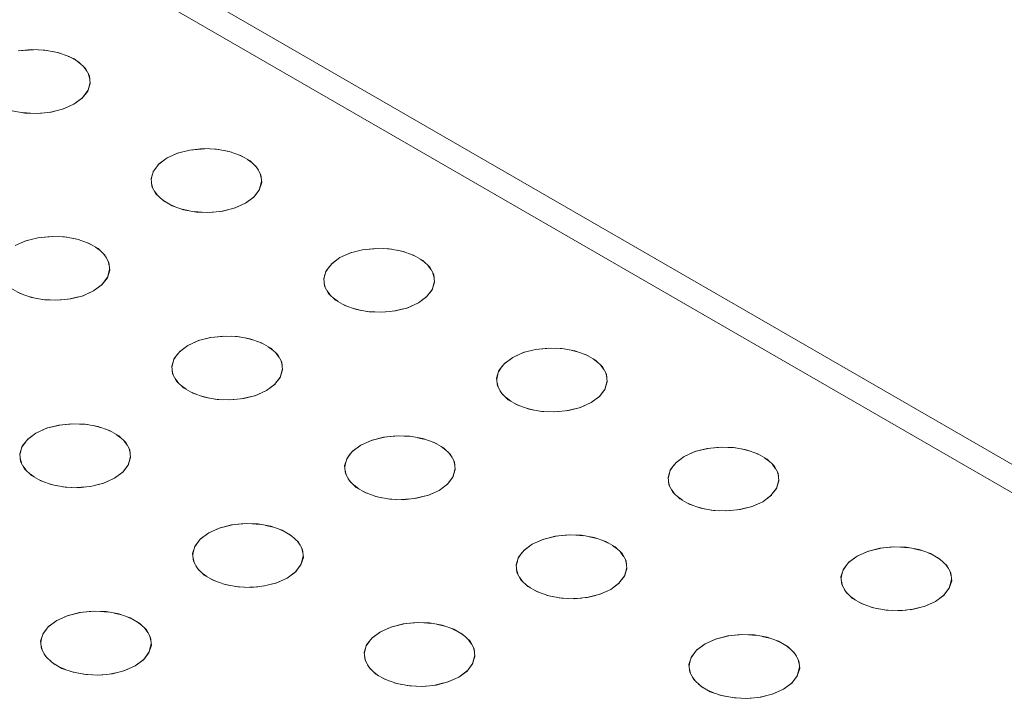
# Model space of a CAD drawing. Header units: millimetres. Extents: x 2 to 902, y -447 to 199.
# Tile 19 of 256: x 33.917 to 34.613, y 43.199 to 43.682. Entities that reach past the tile are written whole.
import ezdxf

# ---------------------------------------------------------------- set-up
doc = ezdxf.new("R2010")
doc.units = ezdxf.units.MM
doc.header["$MEASUREMENT"] = 0
doc.layers.add('IFC-Elemento construtivo genérico-Contorno', color=253, linetype='Continuous', lineweight=5)

msp = doc.modelspace()

# ---------------------------------------------------------------- linework, layer by layer
at = {"layer": 'IFC-Elemento construtivo genérico-Contorno', "color": 7, "lineweight": 5}
for p, q in [((32.86085, 44.38273), (35.21644, 43.02273)), ((32.86085, 44.36273), (35.1818, 43.02273)), ((33.91613, 43.66034), (33.92543, 43.66132)), ((33.91613, 43.66034), (33.9268, 43.66127)), ((33.92543, 43.66132), (33.93486, 43.66099)), ((33.93072, 43.66114), (33.93649, 43.6607)), ((33.93486, 43.66099), (33.94387, 43.65936)), ((33.94052, 43.65997), (33.94565, 43.65875)), ((33.94387, 43.65936), (33.95197, 43.65655)), ((33.9494, 43.65744), (33.95551, 43.65473)), ((33.95197, 43.65655), (33.95865, 43.65269)), ((33.95551, 43.65473), (33.9602, 43.65121)), ((33.95865, 43.65269), (33.96353, 43.64802)), ((33.96245, 43.64905), (33.96457, 43.64606)), ((33.96353, 43.64802), (33.96634, 43.64282)), ((33.96682, 43.63815), (33.96521, 43.63201)), ((33.96692, 43.63737), (33.96521, 43.63201)), ((33.96583, 43.64376), (33.96659, 43.64045)), ((33.96634, 43.64282), (33.96692, 43.63737)), ((33.96538, 43.63251), (33.96132, 43.62702)), ((33.96521, 43.63201), (33.96132, 43.62702)), ((33.96173, 43.62742), (33.9555, 43.62273)), ((33.96132, 43.62702), (33.9555, 43.62273)), ((33.9117, 43.61809), (33.92073, 43.61648)), ((33.91916, 43.61676), (33.92473, 43.61634)), ((33.92891, 43.61619), (33.93474, 43.61663)), ((33.93016, 43.61615), (33.93945, 43.61713)), ((33.93793, 43.61688), (33.94456, 43.61846)), ((33.93945, 43.61713), (33.94806, 43.61937)), ((33.94738, 43.61913), (33.9555, 43.62273)), ((33.94806, 43.61937), (33.9555, 43.62273)), ((33.92073, 43.61648), (33.93016, 43.61615)), ((34.02875, 43.58809), (34.03827, 43.59043)), ((34.02875, 43.58809), (34.03738, 43.59034)), ((34.03738, 43.59034), (34.04667, 43.59132)), ((34.03738, 43.59034), (34.04804, 43.59127)), ((34.04667, 43.59132), (34.0561, 43.59099)), ((34.05196, 43.59114), (34.05774, 43.5907)), ((34.0561, 43.59099), (34.06512, 43.58936)), ((34.06177, 43.58997), (34.06689, 43.58875)), ((34.06512, 43.58936), (34.07321, 43.58655)), ((34.02132, 43.58473), (34.01509, 43.58004)), ((34.02132, 43.58473), (34.01549, 43.58044)), ((34.02132, 43.58473), (34.02943, 43.58833)), ((34.02132, 43.58473), (34.02875, 43.58809)), ((34.07065, 43.58744), (34.07501, 43.58551)), ((34.07321, 43.58655), (34.07989, 43.58269)), ((34.07809, 43.58373), (34.08144, 43.58121)), ((34.07989, 43.58269), (34.08477, 43.57802)), ((34.01162, 43.57547), (34.00992, 43.5701)), ((34.01399, 43.57851), (34.01118, 43.57459)), ((34.01549, 43.58044), (34.01162, 43.57547)), ((34.08369, 43.57905), (34.08582, 43.57606)), ((34.08477, 43.57802), (34.08759, 43.57282)), ((34.00992, 43.5701), (34.01048, 43.56466)), ((34.01077, 43.57279), (34.01, 43.56937)), ((34.08807, 43.56815), (34.08645, 43.56201)), ((34.08707, 43.57376), (34.08783, 43.57045)), ((34.08759, 43.57282), (34.08816, 43.56737)), ((34.01024, 43.567), (34.01097, 43.56375)), ((34.01048, 43.56466), (34.01329, 43.55944)), ((34.01225, 43.56137), (34.0144, 43.55837)), ((34.08662, 43.56251), (34.08256, 43.55702)), ((34.08645, 43.56201), (34.08256, 43.55702)), ((34.08816, 43.56737), (34.08645, 43.56201)), ((34.01329, 43.55944), (34.01819, 43.55478)), ((34.01659, 43.55629), (34.01999, 43.55374)), ((34.01819, 43.55478), (34.02487, 43.55092)), ((34.08297, 43.55742), (34.07674, 43.55273)), ((34.08256, 43.55702), (34.07674, 43.55273)), ((34.02307, 43.55196), (34.02748, 43.55)), ((34.02487, 43.55092), (34.03295, 43.54809)), ((34.03108, 43.54874), (34.03629, 43.54749)), ((34.03295, 43.54809), (34.04197, 43.54648)), ((34.0514, 43.54615), (34.06069, 43.54713)), ((34.05918, 43.54688), (34.0658, 43.54846)), ((34.06069, 43.54713), (34.0693, 43.54937)), ((34.06863, 43.54913), (34.07674, 43.55273)), ((34.0693, 43.54937), (34.07674, 43.55273)), ((34.0404, 43.54676), (34.04597, 43.54634)), ((34.04197, 43.54648), (34.0514, 43.54615)), ((34.05015, 43.54619), (34.05598, 43.54663)), ((33.91393, 43.52273), (33.92204, 43.52632)), ((33.91393, 43.52273), (33.92136, 43.52609)), ((33.92136, 43.52609), (33.93084, 43.52843)), ((33.92136, 43.52609), (33.92999, 43.52834)), ((33.92999, 43.52834), (33.93928, 43.52932)), ((33.92999, 43.52834), (33.94065, 43.52927)), ((33.93928, 43.52932), (33.94871, 43.52899)), ((33.94457, 43.52914), (33.95035, 43.52869)), ((33.94871, 43.52899), (33.95773, 43.52736)), ((33.95438, 43.52797), (33.9595, 43.52675)), ((33.95773, 43.52736), (33.96582, 43.52454)), ((33.96326, 43.52544), (33.96762, 43.5235)), ((33.96582, 43.52454), (33.9725, 43.52069)), ((33.9707, 43.52173), (33.97405, 43.51921)), ((33.9725, 43.52069), (33.97738, 43.51601)), ((34.15085, 43.5176), (34.16036, 43.51994)), ((34.15085, 43.5176), (34.15947, 43.51985)), ((34.15947, 43.51985), (34.16877, 43.52083)), ((34.15947, 43.51985), (34.17013, 43.52078)), ((34.16877, 43.52083), (34.1782, 43.5205)), ((34.1741, 43.52064), (34.17983, 43.5202)), ((34.1782, 43.5205), (34.18721, 43.51887)), ((34.18385, 43.51948), (34.18899, 43.51826)), ((33.9763, 43.51705), (33.97843, 43.51406)), ((33.97738, 43.51601), (33.9802, 43.51081)), ((34.14341, 43.51424), (34.13718, 43.50955)), ((34.14341, 43.51424), (34.13759, 43.50994)), ((34.14341, 43.51424), (34.15152, 43.51784)), ((34.14341, 43.51424), (34.15085, 43.5176)), ((34.18721, 43.51887), (34.1953, 43.51606)), ((34.19274, 43.51695), (34.19711, 43.51501)), ((34.1953, 43.51606), (34.20199, 43.5122)), ((34.20018, 43.51324), (34.20354, 43.51072)), ((34.20199, 43.5122), (34.20686, 43.50753)), ((33.98068, 43.50614), (33.97906, 43.5)), ((33.98077, 43.50537), (33.97906, 43.5)), ((33.97968, 43.51176), (33.98044, 43.50845)), ((33.9802, 43.51081), (33.98077, 43.50537)), ((34.13603, 43.50795), (34.13327, 43.5041)), ((34.13759, 43.50994), (34.13371, 43.50497)), ((34.20579, 43.50856), (34.20792, 43.50559)), ((34.20686, 43.50753), (34.20969, 43.50232)), ((33.97917, 43.50043), (33.97517, 43.49502)), ((33.97906, 43.5), (33.97517, 43.49502)), ((34.13371, 43.50497), (34.13201, 43.49961)), ((34.13201, 43.49961), (34.13258, 43.49416)), ((34.13286, 43.50228), (34.13208, 43.49888)), ((34.20917, 43.50327), (34.20993, 43.49995)), ((34.20969, 43.50232), (34.21025, 43.49688)), ((33.9108, 43.49278), (33.91748, 43.48892)), ((33.97558, 43.49541), (33.96935, 43.49073)), ((33.97517, 43.49502), (33.96935, 43.49073)), ((34.13234, 43.49649), (34.13307, 43.49326)), ((34.13258, 43.49416), (34.13538, 43.48895)), ((34.20871, 43.49203), (34.20466, 43.48653)), ((34.20855, 43.49151), (34.20466, 43.48653)), ((34.21018, 43.49766), (34.20855, 43.49151)), ((34.21025, 43.49688), (34.20855, 43.49151)), ((33.91567, 43.48996), (33.92009, 43.488)), ((33.91748, 43.48892), (33.92555, 43.48609)), ((33.92369, 43.48674), (33.9289, 43.48549)), ((33.92555, 43.48609), (33.93458, 43.48448)), ((33.93301, 43.48476), (33.93858, 43.48433)), ((33.93458, 43.48448), (33.94401, 43.48415)), ((33.94276, 43.48419), (33.94859, 43.48463)), ((33.94401, 43.48415), (33.9533, 43.48513)), ((33.95178, 43.48487), (33.95841, 43.48646)), ((33.9533, 43.48513), (33.96191, 43.48737)), ((33.96124, 43.48713), (33.96935, 43.49073)), ((33.96191, 43.48737), (33.96935, 43.49073)), ((34.13434, 43.49088), (34.13649, 43.48788)), ((34.13538, 43.48895), (34.14028, 43.48429)), ((34.13868, 43.4858), (34.14208, 43.48325)), ((34.20506, 43.48692), (34.19883, 43.48224)), ((34.20466, 43.48653), (34.19883, 43.48224)), ((34.14028, 43.48429), (34.14696, 43.48043)), ((34.14516, 43.48147), (34.14958, 43.47951)), ((34.14696, 43.48043), (34.15504, 43.4776)), ((34.15318, 43.47825), (34.15838, 43.477)), ((34.15504, 43.4776), (34.16407, 43.47598)), ((34.18127, 43.47639), (34.18807, 43.47801)), ((34.18279, 43.47664), (34.1914, 43.47888)), ((34.19072, 43.47864), (34.19883, 43.48224)), ((34.1914, 43.47888), (34.19883, 43.48224)), ((34.1625, 43.47627), (34.16809, 43.47585)), ((34.16407, 43.47598), (34.1735, 43.47566)), ((34.17224, 43.4757), (34.17813, 43.47615)), ((34.1735, 43.47566), (34.18279, 43.47664)), ((34.04346, 43.4556), (34.05294, 43.45794)), ((34.04346, 43.4556), (34.05208, 43.45785)), ((34.05208, 43.45785), (34.06138, 43.45883)), ((34.05208, 43.45785), (34.06274, 43.45878)), ((34.06138, 43.45883), (34.07081, 43.4585)), ((34.06671, 43.45864), (34.07244, 43.4582)), ((34.07081, 43.4585), (34.07982, 43.45687)), ((34.07646, 43.45748), (34.0816, 43.45625)), ((34.07982, 43.45687), (34.08791, 43.45405)), ((34.03602, 43.45223), (34.02979, 43.44755)), ((34.03602, 43.45223), (34.0302, 43.44794)), ((34.03602, 43.45223), (34.04413, 43.45583)), ((34.03602, 43.45223), (34.04346, 43.4556)), ((34.08535, 43.45495), (34.08972, 43.45301)), ((34.08791, 43.45405), (34.09459, 43.4502)), ((34.09279, 43.45124), (34.09615, 43.44871)), ((34.09459, 43.4502), (34.09947, 43.44552)), ((34.28157, 43.44935), (34.29086, 43.45034)), ((34.28157, 43.44935), (34.29221, 43.45028)), ((34.29086, 43.45034), (34.3003, 43.45001)), ((34.2962, 43.45015), (34.30193, 43.44971)), ((34.3003, 43.45001), (34.3093, 43.44838)), ((34.02632, 43.44297), (34.02462, 43.43761)), ((34.02864, 43.44595), (34.02588, 43.44209)), ((34.0302, 43.44794), (34.02632, 43.44297)), ((34.0984, 43.44655), (34.10053, 43.44358)), ((34.09947, 43.44552), (34.10229, 43.44032)), ((34.26551, 43.44375), (34.25928, 43.43906)), ((34.26551, 43.44375), (34.25968, 43.43945)), ((34.26551, 43.44375), (34.27362, 43.44734)), ((34.26551, 43.44375), (34.27294, 43.44711)), ((34.27294, 43.44711), (34.28244, 43.44944)), ((34.27294, 43.44711), (34.28157, 43.44935)), ((34.30592, 43.44899), (34.31109, 43.44776)), ((34.3093, 43.44838), (34.3174, 43.44556)), ((34.31483, 43.44646), (34.3192, 43.44452)), ((34.3174, 43.44556), (34.32408, 43.44171)), ((34.32228, 43.44275), (34.32563, 43.44023)), ((34.02462, 43.43761), (34.02519, 43.43216)), ((34.02547, 43.44028), (34.02469, 43.43688)), ((34.10279, 43.43566), (34.10116, 43.42951)), ((34.10178, 43.44126), (34.10254, 43.43795)), ((34.10229, 43.44032), (34.10286, 43.43488)), ((34.25815, 43.43749), (34.25537, 43.4336)), ((34.25968, 43.43945), (34.25581, 43.43448)), ((34.32408, 43.44171), (34.32896, 43.43703)), ((34.32788, 43.43807), (34.33001, 43.43508)), ((34.32896, 43.43703), (34.33178, 43.43183)), ((34.02495, 43.43449), (34.02568, 43.43126)), ((34.02519, 43.43216), (34.02799, 43.42695)), ((34.02695, 43.42888), (34.0291, 43.42588)), ((34.10132, 43.43001), (34.09727, 43.42453)), ((34.10116, 43.42951), (34.09727, 43.42453)), ((34.10286, 43.43488), (34.10116, 43.42951)), ((34.25581, 43.43448), (34.25411, 43.42912)), ((34.25411, 43.42912), (34.25468, 43.42367)), ((34.25494, 43.43176), (34.25418, 43.42839)), ((34.33125, 43.43278), (34.33204, 43.42944)), ((34.33178, 43.43183), (34.33235, 43.42639)), ((34.02799, 43.42695), (34.03289, 43.42229)), ((34.03129, 43.42379), (34.03469, 43.42124)), ((34.03289, 43.42229), (34.03957, 43.41843)), ((34.09767, 43.42492), (34.09144, 43.42024)), ((34.09727, 43.42453), (34.09144, 43.42024)), ((34.25443, 43.42598), (34.25516, 43.42276)), ((34.25468, 43.42367), (34.25748, 43.41846)), ((34.33226, 43.42718), (34.33065, 43.42102)), ((34.33235, 43.42639), (34.33065, 43.42102)), ((34.03777, 43.41947), (34.04219, 43.4175)), ((34.03957, 43.41843), (34.04765, 43.4156)), ((34.04579, 43.41625), (34.05099, 43.415)), ((34.04765, 43.4156), (34.05668, 43.41398)), ((34.07388, 43.41438), (34.08068, 43.41601)), ((34.0754, 43.41464), (34.08401, 43.41687)), ((34.08333, 43.41664), (34.09144, 43.42024)), ((34.08401, 43.41687), (34.09144, 43.42024)), ((34.25643, 43.42039), (34.2586, 43.41738)), ((34.25748, 43.41846), (34.26237, 43.4138)), ((34.26077, 43.41531), (34.26418, 43.41276)), ((34.32716, 43.41643), (34.32093, 43.41175)), ((34.32676, 43.41604), (34.32093, 43.41175)), ((34.33081, 43.42153), (34.32676, 43.41604)), ((34.33065, 43.42102), (34.32676, 43.41604)), ((34.05511, 43.41426), (34.0607, 43.41385)), ((34.05668, 43.41398), (34.06611, 43.41366)), ((34.06485, 43.4137), (34.07074, 43.41414)), ((34.06611, 43.41366), (34.0754, 43.41464)), ((34.26237, 43.4138), (34.26906, 43.40994)), ((34.26725, 43.41098), (34.27167, 43.40902)), ((34.26906, 43.40994), (34.27713, 43.40711)), ((34.30489, 43.40615), (34.3135, 43.40838)), ((34.31281, 43.40815), (34.32093, 43.41175)), ((34.3135, 43.40838), (34.32093, 43.41175)), ((34.27527, 43.40776), (34.28048, 43.40651)), ((34.27713, 43.40711), (34.28616, 43.40549)), ((34.28458, 43.40578), (34.29023, 43.40535)), ((34.28616, 43.40549), (34.29559, 43.40516)), ((34.29433, 43.40521), (34.30026, 43.40566)), ((34.29559, 43.40516), (34.30489, 43.40615)), ((34.30337, 43.40589), (34.31028, 43.40754)), ((33.93608, 43.39361), (33.94555, 43.39593)), ((33.93608, 43.39361), (33.94469, 43.39584)), ((33.94469, 43.39584), (33.95399, 43.39682)), ((33.94469, 43.39584), (33.95535, 43.39678)), ((33.95399, 43.39682), (33.96342, 43.3965)), ((33.95932, 43.39664), (33.96505, 43.3962)), ((33.96342, 43.3965), (33.97243, 43.39487)), ((33.96907, 43.39548), (33.97421, 43.39425)), ((33.97243, 43.39487), (33.98052, 43.39205)), ((33.92865, 43.39024), (33.92242, 43.38556)), ((33.92865, 43.39024), (33.92281, 43.38594)), ((33.92865, 43.39024), (33.93676, 43.39384)), ((33.92865, 43.39024), (33.93608, 43.39361)), ((33.97796, 43.39295), (33.98233, 43.39101)), ((33.98052, 43.39205), (33.9872, 43.38819)), ((33.9854, 43.38924), (33.98876, 43.38671)), ((33.9872, 43.38819), (33.99208, 43.38352)), ((34.16555, 43.38511), (34.17492, 43.38741)), ((34.16555, 43.38511), (34.17418, 43.38735)), ((34.17418, 43.38735), (34.18347, 43.38834)), ((34.17418, 43.38735), (34.18482, 43.38828)), ((34.18347, 43.38834), (34.19291, 43.38801)), ((34.18881, 43.38815), (34.19454, 43.38771)), ((34.19291, 43.38801), (34.20191, 43.38638)), ((34.19853, 43.38698), (34.2037, 43.38576)), ((33.91893, 43.38097), (33.91723, 43.3756)), ((33.92135, 43.38407), (33.91849, 43.38009)), ((33.92281, 43.38594), (33.91893, 43.38097)), ((33.99101, 43.38455), (33.99314, 43.38158)), ((33.99208, 43.38352), (33.9949, 43.37832)), ((34.15812, 43.38174), (34.15189, 43.37706)), ((34.15812, 43.38174), (34.15229, 43.37745)), ((34.15812, 43.38174), (34.16623, 43.38534)), ((34.15812, 43.38174), (34.16555, 43.38511)), ((34.20191, 43.38638), (34.21001, 43.38356)), ((34.20744, 43.38446), (34.21181, 43.38252)), ((34.21001, 43.38356), (34.21669, 43.37971)), ((34.21488, 43.38075), (34.21824, 43.37822)), ((34.40282, 43.37935), (34.41211, 43.38034)), ((34.40282, 43.37935), (34.41345, 43.38028)), ((34.41211, 43.38034), (34.42154, 43.38001)), ((34.41744, 43.38015), (34.42317, 43.37971)), ((34.42154, 43.38001), (34.43055, 43.37838)), ((33.91723, 43.3756), (33.9178, 43.37016)), ((33.91808, 43.37828), (33.9173, 43.37488)), ((33.99539, 43.37366), (33.99377, 43.36751)), ((33.99439, 43.37926), (33.99515, 43.37595)), ((33.9949, 43.37832), (33.99547, 43.37287)), ((34.15076, 43.37549), (34.14798, 43.3716)), ((34.15229, 43.37745), (34.14842, 43.37248)), ((34.21669, 43.37971), (34.22157, 43.37503)), ((34.22049, 43.37606), (34.22262, 43.37308)), ((34.22157, 43.37503), (34.22439, 43.36983)), ((34.38675, 43.37375), (34.38052, 43.36906)), ((34.38675, 43.37375), (34.38092, 43.36945)), ((34.38675, 43.37375), (34.39487, 43.37734)), ((34.38675, 43.37375), (34.39419, 43.37711)), ((34.39419, 43.37711), (34.40368, 43.37944)), ((34.39419, 43.37711), (34.40282, 43.37935)), ((34.42717, 43.37899), (34.43234, 43.37776)), ((34.43055, 43.37838), (34.43864, 43.37556)), ((34.43607, 43.37646), (34.44044, 43.37452)), ((34.43864, 43.37556), (34.44532, 43.37171)), ((33.91755, 43.37253), (33.91832, 43.36922)), ((33.9178, 43.37016), (33.92062, 43.36496)), ((33.91956, 43.36689), (33.92169, 43.36393)), ((33.99393, 43.368), (33.9899, 43.36254)), ((33.99377, 43.36751), (33.9899, 43.36254)), ((33.99547, 43.37287), (33.99377, 43.36751)), ((34.14842, 43.37248), (34.14672, 43.36712)), ((34.14672, 43.36712), (34.14729, 43.36167)), ((34.14755, 43.36976), (34.14678, 43.36639)), ((34.22386, 43.37078), (34.22465, 43.36743)), ((34.22439, 43.36983), (34.22496, 43.36438)), ((34.37939, 43.36749), (34.37661, 43.3636)), ((34.38092, 43.36945), (34.37706, 43.36448)), ((34.44352, 43.37275), (34.44687, 43.37023)), ((34.44532, 43.37171), (34.4502, 43.36703)), ((34.44913, 43.36807), (34.45125, 43.36508)), ((34.4502, 43.36703), (34.45303, 43.36183)), ((33.92062, 43.36496), (33.9255, 43.36028)), ((33.92395, 43.36176), (33.9273, 43.35924)), ((33.9255, 43.36028), (33.93218, 43.35643)), ((33.9903, 43.36293), (33.98407, 43.35825)), ((33.9899, 43.36254), (33.98407, 43.35825)), ((34.14704, 43.36398), (34.14777, 43.36076)), ((34.14729, 43.36167), (34.15009, 43.35646)), ((34.22342, 43.35951), (34.21937, 43.35404)), ((34.22487, 43.36518), (34.22326, 43.35902)), ((34.22496, 43.36438), (34.22326, 43.35902)), ((34.37706, 43.36448), (34.37535, 43.35912)), ((34.37535, 43.35912), (34.37592, 43.35367)), ((34.37618, 43.36176), (34.37542, 43.35839)), ((34.4525, 43.36278), (34.45328, 43.35944)), ((34.45303, 43.36183), (34.45359, 43.35639)), ((33.93038, 43.35747), (33.93475, 43.35553)), ((33.93218, 43.35643), (33.94027, 43.35361)), ((33.93849, 43.35423), (33.94363, 43.353)), ((33.94027, 43.35361), (33.94929, 43.35198)), ((33.94765, 43.35228), (33.95339, 43.35184)), ((33.95746, 43.35169), (33.96335, 43.35214)), ((33.95872, 43.35165), (33.96801, 43.35264)), ((33.96718, 43.35255), (33.97349, 43.35406)), ((33.96801, 43.35264), (33.97662, 43.35487)), ((33.97596, 43.35465), (33.98407, 43.35825)), ((33.97662, 43.35487), (33.98407, 43.35825)), ((34.14904, 43.35839), (34.15121, 43.35538)), ((34.15009, 43.35646), (34.15498, 43.3518)), ((34.15338, 43.35331), (34.15679, 43.35075)), ((34.21977, 43.35443), (34.21354, 43.34974)), ((34.21937, 43.35404), (34.21354, 43.34974)), ((34.22326, 43.35902), (34.21937, 43.35404)), ((34.37567, 43.35598), (34.37641, 43.35276)), ((34.37592, 43.35367), (34.37872, 43.34846)), ((34.45351, 43.35718), (34.45189, 43.35102)), ((34.45359, 43.35639), (34.45189, 43.35102)), ((33.94929, 43.35198), (33.95872, 43.35165)), ((34.15498, 43.3518), (34.16167, 43.34794)), ((34.15986, 43.34898), (34.16428, 43.34701)), ((34.16167, 43.34794), (34.16974, 43.34511)), ((34.16788, 43.34576), (34.17309, 43.3445)), ((34.19598, 43.34389), (34.20289, 43.34554)), ((34.1975, 43.34414), (34.20611, 43.34638)), ((34.20542, 43.34615), (34.21354, 43.34974)), ((34.20611, 43.34638), (34.21354, 43.34974)), ((34.37767, 43.35039), (34.37984, 43.34738)), ((34.37872, 43.34846), (34.38362, 43.3438)), ((34.38202, 43.34531), (34.38542, 43.34276)), ((34.4484, 43.34643), (34.44218, 43.34175)), ((34.448, 43.34604), (34.44218, 43.34175)), ((34.45205, 43.35153), (34.448, 43.34604)), ((34.45189, 43.35102), (34.448, 43.34604)), ((34.16974, 43.34511), (34.17877, 43.34349)), ((34.17719, 43.34378), (34.18284, 43.34335)), ((34.17877, 43.34349), (34.1882, 43.34316)), ((34.18694, 43.34321), (34.19287, 43.34365)), ((34.1882, 43.34316), (34.1975, 43.34414)), ((34.38362, 43.3438), (34.3903, 43.33994)), ((34.3885, 43.34098), (34.39291, 43.33902)), ((34.3903, 43.33994), (34.39838, 43.33711)), ((34.42613, 43.33615), (34.43474, 43.33838)), ((34.43406, 43.33815), (34.44218, 43.34175)), ((34.43474, 43.33838), (34.44218, 43.34175)), ((34.39651, 43.33776), (34.40173, 43.33651)), ((34.39838, 43.33711), (34.40741, 43.33549)), ((34.40583, 43.33578), (34.41148, 43.33535)), ((34.40741, 43.33549), (34.41684, 43.33516)), ((34.41557, 43.33521), (34.4215, 43.33566)), ((34.41684, 43.33516), (34.42613, 43.33615)), ((34.42461, 43.33589), (34.43153, 43.33754)), ((34.05818, 43.32312), (34.06753, 43.32541)), ((34.05818, 43.32312), (34.06679, 43.32535)), ((34.06679, 43.32535), (34.07608, 43.32633)), ((34.06679, 43.32535), (34.07743, 43.32628)), ((34.07608, 43.32633), (34.08552, 43.326)), ((34.08142, 43.32614), (34.08715, 43.32571)), ((34.08552, 43.326), (34.09452, 43.32438)), ((34.09114, 43.32498), (34.09631, 43.32376)), ((34.09452, 43.32438), (34.10262, 43.32156)), ((34.05074, 43.31975), (34.04451, 43.31507)), ((34.05074, 43.31975), (34.0449, 43.31545)), ((34.05074, 43.31975), (34.05886, 43.32335)), ((34.05074, 43.31975), (34.05818, 43.32312)), ((34.10005, 43.32246), (34.10442, 43.32052)), ((34.10262, 43.32156), (34.1093, 43.3177)), ((34.10749, 43.31874), (34.11085, 43.31622)), ((34.1093, 43.3177), (34.11418, 43.31303)), ((34.28679, 43.31511), (34.29616, 43.31741)), ((34.28679, 43.31511), (34.29543, 43.31735)), ((34.29543, 43.31735), (34.30472, 43.31834)), ((34.29543, 43.31735), (34.30606, 43.31828)), ((34.30472, 43.31834), (34.31415, 43.31801)), ((34.31005, 43.31815), (34.31578, 43.31771)), ((34.31415, 43.31801), (34.32316, 43.31638)), ((34.04103, 43.31048), (34.03933, 43.30511)), ((34.04346, 43.3136), (34.04059, 43.3096)), ((34.0449, 43.31545), (34.04103, 43.31048)), ((34.1131, 43.31406), (34.11523, 43.31108)), ((34.11418, 43.31303), (34.117, 43.30783)), ((34.27936, 43.31174), (34.27313, 43.30706)), ((34.27936, 43.31174), (34.27353, 43.30745)), ((34.27936, 43.31174), (34.28748, 43.31534)), ((34.27936, 43.31174), (34.28679, 43.31511)), ((34.31978, 43.31698), (34.32495, 43.31576)), ((34.32316, 43.31638), (34.33125, 43.31356)), ((34.32868, 43.31446), (34.33305, 43.31252)), ((34.33125, 43.31356), (34.33793, 43.30971)), ((34.33613, 43.31075), (34.33948, 43.30822)), ((34.03933, 43.30511), (34.0399, 43.29967)), ((34.04016, 43.30776), (34.03939, 43.30439)), ((34.11647, 43.30878), (34.11726, 43.30543)), ((34.117, 43.30783), (34.11757, 43.30238)), ((34.272, 43.30549), (34.26922, 43.3016)), ((34.27353, 43.30745), (34.26966, 43.30248)), ((34.33793, 43.30971), (34.34281, 43.30503)), ((34.34174, 43.30606), (34.34386, 43.30308)), ((34.34281, 43.30503), (34.34564, 43.29983)), ((34.50884, 43.30326), (34.51696, 43.30685)), ((34.50884, 43.30326), (34.51628, 43.30662)), ((34.51628, 43.30662), (34.52577, 43.30895)), ((34.51628, 43.30662), (34.52491, 43.30886)), ((34.52491, 43.30886), (34.5342, 43.30985)), ((34.52491, 43.30886), (34.53557, 43.3098)), ((34.5342, 43.30985), (34.54363, 43.30952)), ((34.5395, 43.30966), (34.54527, 43.30922)), ((34.54363, 43.30952), (34.55265, 43.30789)), ((34.54929, 43.3085), (34.55443, 43.30727)), ((34.55265, 43.30789), (34.56074, 43.30507)), ((34.55817, 43.30597), (34.56254, 43.30403)), ((34.56074, 43.30507), (34.56742, 43.30121)), ((34.03964, 43.30202), (34.04041, 43.29872)), ((34.0399, 43.29967), (34.04271, 43.29447)), ((34.11603, 43.29751), (34.112, 43.29204)), ((34.11587, 43.29702), (34.112, 43.29204)), ((34.11748, 43.30317), (34.11587, 43.29702)), ((34.11757, 43.30238), (34.11587, 43.29702)), ((34.26966, 43.30248), (34.26796, 43.29712)), ((34.26796, 43.29712), (34.26853, 43.29167)), ((34.26879, 43.29976), (34.26803, 43.29639)), ((34.34511, 43.30078), (34.34589, 43.29743)), ((34.34564, 43.29983), (34.3462, 43.29438)), ((34.50155, 43.29708), (34.4987, 43.29311)), ((34.50302, 43.29896), (34.49915, 43.29399)), ((34.50884, 43.30326), (34.50262, 43.29857)), ((34.50884, 43.30326), (34.50302, 43.29896)), ((34.56562, 43.30226), (34.56897, 43.29973)), ((34.56742, 43.30121), (34.5723, 43.29654)), ((34.57122, 43.29757), (34.57335, 43.29459)), ((34.5723, 43.29654), (34.57512, 43.29134)), ((34.04165, 43.29641), (34.04379, 43.29343)), ((34.04271, 43.29447), (34.04759, 43.28979)), ((34.04604, 43.29128), (34.0494, 43.28875)), ((34.04759, 43.28979), (34.05427, 43.28594)), ((34.11239, 43.29244), (34.10617, 43.28775)), ((34.112, 43.29204), (34.10617, 43.28775)), ((34.26828, 43.29398), (34.26902, 43.29076)), ((34.26853, 43.29167), (34.27133, 43.28646)), ((34.34466, 43.28951), (34.34061, 43.28404)), ((34.34612, 43.29518), (34.3445, 43.28902)), ((34.3462, 43.29438), (34.3445, 43.28902)), ((34.49915, 43.29399), (34.49744, 43.28863)), ((34.49828, 43.29129), (34.49752, 43.2879)), ((34.57459, 43.29229), (34.57537, 43.28895)), ((34.57512, 43.29134), (34.57569, 43.28589)), ((34.05247, 43.28698), (34.05684, 43.28504)), ((34.05427, 43.28594), (34.06237, 43.28312)), ((34.06058, 43.28374), (34.06573, 43.2825)), ((34.06237, 43.28312), (34.07138, 43.28149)), ((34.08928, 43.28205), (34.09571, 43.28359)), ((34.09011, 43.28214), (34.09872, 43.28438)), ((34.09805, 43.28416), (34.10617, 43.28775)), ((34.09872, 43.28438), (34.10617, 43.28775)), ((34.27028, 43.28839), (34.27245, 43.28538)), ((34.27133, 43.28646), (34.27623, 43.2818)), ((34.27463, 43.28331), (34.27803, 43.28075)), ((34.34101, 43.28443), (34.33479, 43.27974)), ((34.34061, 43.28404), (34.33479, 43.27974)), ((34.3445, 43.28902), (34.34061, 43.28404)), ((34.49744, 43.28863), (34.49802, 43.28318)), ((34.49776, 43.28551), (34.4985, 43.28227)), ((34.49802, 43.28318), (34.50082, 43.27797)), ((34.5756, 43.28668), (34.57399, 43.28053)), ((34.57569, 43.28589), (34.57399, 43.28053)), ((34.06972, 43.28178), (34.07553, 43.28134)), ((34.07138, 43.28149), (34.08081, 43.28116)), ((34.07955, 43.28121), (34.08548, 43.28165)), ((34.08081, 43.28116), (34.09011, 43.28214)), ((34.27623, 43.2818), (34.28291, 43.27794)), ((34.28111, 43.27898), (34.28552, 43.27701)), ((34.28291, 43.27794), (34.29099, 43.27511)), ((34.28912, 43.27576), (34.29434, 43.2745)), ((34.31874, 43.27414), (34.32735, 43.27638)), ((34.32667, 43.27615), (34.33479, 43.27974)), ((34.32735, 43.27638), (34.33479, 43.27974)), ((34.49977, 43.2799), (34.50194, 43.27689)), ((34.50082, 43.27797), (34.50572, 43.2733)), ((34.5705, 43.27594), (34.56427, 43.27125)), ((34.57415, 43.28104), (34.5701, 43.27555)), ((34.57399, 43.28053), (34.5701, 43.27555)), ((34.29099, 43.27511), (34.30002, 43.27349)), ((34.29844, 43.27378), (34.30409, 43.27335)), ((34.30002, 43.27349), (34.30945, 43.27316)), ((34.30818, 43.27321), (34.31411, 43.27365)), ((34.30945, 43.27316), (34.31874, 43.27414)), ((34.31722, 43.27389), (34.32414, 43.27554)), ((34.50412, 43.27481), (34.50752, 43.27226)), ((34.50572, 43.2733), (34.5124, 43.26945)), ((34.51059, 43.27049), (34.51501, 43.26852)), ((34.5124, 43.26945), (34.52047, 43.26662)), ((34.55615, 43.26766), (34.56427, 43.27125)), ((34.55684, 43.26789), (34.56427, 43.27125)), ((34.5701, 43.27555), (34.56427, 43.27125)), ((33.95079, 43.26111), (33.96014, 43.26341)), ((33.95079, 43.26111), (33.9594, 43.26335)), ((33.9594, 43.26335), (33.96869, 43.26433)), ((33.9594, 43.26335), (33.97004, 43.26428)), ((33.96869, 43.26433), (33.97813, 43.264)), ((33.97412, 43.26415), (33.97969, 43.26372)), ((33.97813, 43.264), (33.98715, 43.26239)), ((33.98379, 43.26298), (33.98901, 43.26174)), ((33.98715, 43.26239), (33.99523, 43.25956)), ((34.51861, 43.26727), (34.52383, 43.26601)), ((34.52047, 43.26662), (34.5295, 43.265)), ((34.52792, 43.26529), (34.53357, 43.26486)), ((34.5295, 43.265), (34.53894, 43.26467)), ((34.53767, 43.26472), (34.54355, 43.26515)), ((34.53894, 43.26467), (34.54823, 43.26566)), ((34.54671, 43.2654), (34.55345, 43.26701)), ((34.54823, 43.26566), (34.55684, 43.26789)), ((33.94335, 43.25775), (33.93712, 43.25306)), ((33.94335, 43.25775), (33.93753, 43.25346)), ((33.94335, 43.25775), (33.95147, 43.26135)), ((33.94335, 43.25775), (33.95079, 43.26111)), ((33.99259, 43.26047), (33.99703, 43.25852)), ((33.99523, 43.25956), (34.00191, 43.2557)), ((34.0001, 43.25674), (34.00349, 43.25418)), ((34.00191, 43.2557), (34.0068, 43.25104)), ((34.17942, 43.25312), (34.18877, 43.25541)), ((34.17942, 43.25312), (34.18803, 43.25535)), ((34.18803, 43.25535), (34.19733, 43.25633)), ((34.18803, 43.25535), (34.19867, 43.25628)), ((34.19733, 43.25633), (34.20676, 43.256)), ((34.20266, 43.25614), (34.20839, 43.25571)), ((34.20676, 43.256), (34.21577, 43.25438)), ((34.21239, 43.25498), (34.21755, 43.25376)), ((33.93364, 43.24848), (33.93194, 43.24311)), ((33.93605, 43.25156), (33.93348, 43.24798)), ((33.93753, 43.25346), (33.93364, 43.24848)), ((34.00567, 43.2521), (34.00784, 43.24909)), ((34.0068, 43.25104), (34.00961, 43.24582)), ((34.17199, 43.24975), (34.16576, 43.24507)), ((34.17199, 43.24975), (34.16614, 43.24545)), ((34.17199, 43.24975), (34.1801, 43.25335)), ((34.17199, 43.24975), (34.17942, 43.25312)), ((34.21577, 43.25438), (34.22386, 43.25156)), ((34.22129, 43.25246), (34.22566, 43.25052)), ((34.22386, 43.25156), (34.23054, 43.2477)), ((34.22874, 43.24874), (34.23209, 43.24622)), ((34.41752, 43.24686), (34.42681, 43.24785)), ((34.41752, 43.24686), (34.42818, 43.2478)), ((34.42681, 43.24785), (34.43624, 43.24752)), ((33.93194, 43.24311), (33.93251, 43.23766)), ((33.9328, 43.24587), (33.93201, 43.24239)), ((34.01009, 43.24117), (34.00848, 43.23501)), ((34.00911, 43.24674), (34.00986, 43.24347)), ((34.00961, 43.24582), (34.01018, 43.24038)), ((34.16471, 43.2436), (34.16183, 43.2396)), ((34.16614, 43.24545), (34.16227, 43.24048)), ((34.23054, 43.2477), (34.23542, 43.24303)), ((34.23434, 43.24406), (34.23647, 43.24108)), ((34.23542, 43.24303), (34.23825, 43.23783)), ((34.40145, 43.24125), (34.39523, 43.23657)), ((34.40145, 43.24125), (34.39563, 43.23696)), ((34.40145, 43.24125), (34.40957, 43.24485)), ((34.40145, 43.24125), (34.40889, 43.24462)), ((34.40889, 43.24462), (34.41826, 43.24692)), ((34.40889, 43.24462), (34.41752, 43.24686)), ((34.43211, 43.24766), (34.43788, 43.24722)), ((34.43624, 43.24752), (34.44525, 43.24589)), ((34.44189, 43.2465), (34.44704, 43.24527)), ((34.44525, 43.24589), (34.45335, 43.24307)), ((34.45078, 43.24397), (34.45515, 43.24203)), ((34.45335, 43.24307), (34.46003, 43.23921)), ((33.93225, 43.24002), (33.93302, 43.23672)), ((33.93251, 43.23766), (33.93532, 43.23246)), ((33.93426, 43.23441), (33.9364, 43.23143)), ((34.00863, 43.23551), (34.0046, 43.23004)), ((34.00848, 43.23501), (34.0046, 43.23004)), ((34.01018, 43.24038), (34.00848, 43.23501)), ((34.16227, 43.24048), (34.16057, 43.23511)), ((34.16057, 43.23511), (34.16114, 43.22967)), ((34.1614, 43.23776), (34.16064, 43.23439)), ((34.23772, 43.23878), (34.2385, 43.23543)), ((34.23825, 43.23783), (34.23881, 43.23238)), ((34.39416, 43.23507), (34.39131, 43.23111)), ((34.39563, 43.23696), (34.39176, 43.23199)), ((34.45823, 43.24025), (34.46158, 43.23773)), ((34.46003, 43.23921), (34.46491, 43.23454)), ((34.46383, 43.23557), (34.46596, 43.23258)), ((34.46491, 43.23454), (34.46773, 43.22934)), ((33.93532, 43.23246), (33.9402, 43.22779)), ((33.93865, 43.22927), (33.94201, 43.22675)), ((33.9402, 43.22779), (33.94688, 43.22393)), ((34.005, 43.23044), (33.99878, 43.22575)), ((34.0046, 43.23004), (33.99878, 43.22575)), ((34.16088, 43.23202), (34.16166, 43.22872)), ((34.16114, 43.22967), (34.16396, 43.22447)), ((34.23727, 43.22751), (34.23324, 43.22204)), ((34.23711, 43.22702), (34.23324, 43.22204)), ((34.23873, 43.23317), (34.23711, 43.22702)), ((34.23881, 43.23238), (34.23711, 43.22702)), ((34.39176, 43.23199), (34.39005, 43.22662)), ((34.39089, 43.22929), (34.39013, 43.22589)), ((34.4672, 43.23029), (34.46798, 43.22695)), ((34.46773, 43.22934), (34.4683, 43.22389)), ((33.94508, 43.22498), (33.94945, 43.22304)), ((33.94688, 43.22393), (33.95498, 43.22112)), ((33.95319, 43.22174), (33.95834, 43.2205)), ((33.95498, 43.22112), (33.96399, 43.21949)), ((33.97342, 43.21916), (33.98272, 43.22014)), ((33.98185, 43.22005), (33.98822, 43.22157)), ((33.98272, 43.22014), (33.99134, 43.22239)), ((33.99066, 43.22216), (33.99878, 43.22575)), ((33.99134, 43.22239), (33.99878, 43.22575)), ((34.16289, 43.22641), (34.16504, 43.22343)), ((34.16396, 43.22447), (34.16884, 43.21979)), ((34.16728, 43.22128), (34.17064, 43.21875)), ((34.23364, 43.22244), (34.22741, 43.21775)), ((34.23324, 43.22204), (34.22741, 43.21775)), ((34.39005, 43.22662), (34.39062, 43.22118)), ((34.39037, 43.22351), (34.39111, 43.22027)), ((34.39062, 43.22118), (34.39343, 43.21597)), ((34.46821, 43.22468), (34.4666, 43.21853)), ((34.4683, 43.22389), (34.4666, 43.21853)), ((33.96233, 43.21978), (33.96814, 43.21934)), ((33.96399, 43.21949), (33.97342, 43.21916)), ((33.97214, 43.2192), (33.97829, 43.21967)), ((34.16884, 43.21979), (34.17552, 43.21594)), ((34.17371, 43.21698), (34.17808, 43.21504)), ((34.17552, 43.21594), (34.18361, 43.21312)), ((34.18183, 43.21374), (34.18698, 43.2125)), ((34.18361, 43.21312), (34.19263, 43.21149)), ((34.21052, 43.21205), (34.21695, 43.21359)), ((34.21135, 43.21214), (34.21996, 43.21438)), ((34.21929, 43.21416), (34.22741, 43.21775)), ((34.21996, 43.21438), (34.22741, 43.21775)), ((34.39238, 43.2179), (34.39455, 43.21489)), ((34.39343, 43.21597), (34.39833, 43.2113)), ((34.46311, 43.21394), (34.45688, 43.20925)), ((34.46271, 43.21355), (34.45688, 43.20925)), ((34.4667, 43.21895), (34.46271, 43.21355)), ((34.4666, 43.21853), (34.46271, 43.21355)), ((34.19097, 43.21178), (34.19677, 43.21134)), ((34.19263, 43.21149), (34.20206, 43.21116)), ((34.20079, 43.21121), (34.20672, 43.21165)), ((34.20206, 43.21116), (34.21135, 43.21214)), ((34.39672, 43.21281), (34.40013, 43.21026)), ((34.39833, 43.2113), (34.40501, 43.20744)), ((34.4032, 43.20849), (34.40762, 43.20652)), ((34.40501, 43.20744), (34.41308, 43.20462)), ((34.44876, 43.20566), (34.45688, 43.20925)), ((34.44945, 43.20589), (34.45688, 43.20925)), ((34.41122, 43.20526), (34.41644, 43.20401)), ((34.41308, 43.20462), (34.42211, 43.203)), ((34.42053, 43.20329), (34.42618, 43.20286)), ((34.42211, 43.203), (34.43155, 43.20267)), ((34.43028, 43.20272), (34.43615, 43.20315)), ((34.43155, 43.20267), (34.44084, 43.20365)), ((34.43932, 43.2034), (34.44606, 43.20501)), ((34.44084, 43.20365), (34.44945, 43.20589))]:
    msp.add_line(p, q, dxfattribs=at)

doc.saveas('drawing.dxf')
